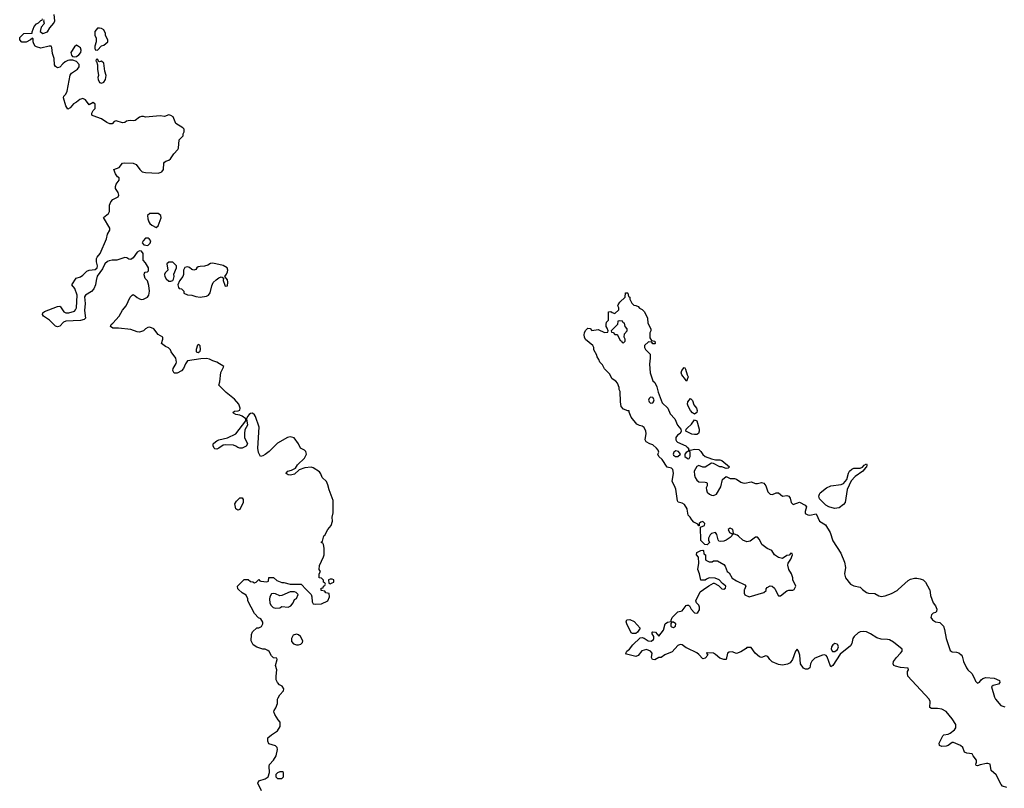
# Model space of a CAD drawing. Header units: inches. Extents: x 2106670 to 2322961, y 36024 to 224899.
# Tile 236 of 256: x 2283628 to 2293026, y 168100 to 175442. Entities that reach past the tile are written whole.
import ezdxf

# ---------------------------------------------------------------- set-up
doc = ezdxf.new("R2010")
doc.units = ezdxf.units.IN
doc.header["$MEASUREMENT"] = 0
for name, color, linetype in [('C2186', 7, 'Continuous'), ('C2187', 7, 'Continuous'), ('C2196', 7, 'Continuous'), ('C2197', 7, 'Continuous')]:
    doc.layers.add(name, color=color, linetype=linetype)

msp = doc.modelspace()

# ---------------------------------------------------------------- linework, layer by layer
at = {"layer": 'C2186', "color": 5}
for points, elevation in [([(2285935.9, 168075.9), (2285902, 168150), (2285910, 168172), (2285970, 168191), (2285999, 168210), (2286014, 168250), (2286008.7, 168310), (2286013.6, 168326.4), (2286051.8, 168368.2), (2286074.5, 168410), (2286089.4, 168470), (2286086, 168490), (2286070, 168506), (2286004.7, 168524.7), (2285995.3, 168550), (2285995.3, 168570), (2285998, 168582), (2286030, 168612), (2286088, 168650), (2286115.3, 168690), (2286115.3, 168730), (2286094.6, 168754.6), (2286064.7, 168804.7), (2286055.3, 168830), (2286056.4, 168843.6), (2286072.9, 168867.1), (2286088.7, 168910), (2286088.7, 168950), (2286094.6, 168965.4), (2286110, 168994), (2286146, 169030), (2286148, 169050), (2286134.6, 169074.6), (2286108.8, 169088.9), (2286088.8, 169108.9), (2286076.4, 169136.4), (2286075.3, 169170), (2286082, 169230), (2286068.7, 169271.3), (2286086, 169330), (2286082, 169342), (2286050, 169346), (2286030, 169366), (2286010, 169406), (2285996.4, 169416.4), (2285970, 169428), (2285950, 169428.7), (2285890, 169448.7), (2285858, 169470), (2285838, 169510), (2285842, 169570), (2285850, 169594), (2285890, 169632), (2285910, 169632), (2285934.6, 169645.4), (2285948, 169670), (2285947.3, 169687.3), (2285930, 169718), (2285908.8, 169728.9), (2285868, 169770), (2285806, 169890), (2285806, 169910), (2285790, 169946), (2285750, 169966), (2285716, 170000)], 40), ([(2286363.6, 170000), (2286411.6, 169951.6), (2286418, 169930), (2286419.6, 169879.6), (2286430, 169862), (2286450, 169858), (2286510, 169861), (2286568.4, 169891.6), (2286586, 169930), (2286582, 169962), (2286550, 169968), (2286542, 169982), (2286506, 169990), (2286506, 170000)], 40), ([(2290000, 169437.8), (2289990, 169442.7), (2289951.1, 169471.1), (2289933.1, 169473.1), (2289910, 169465.1), (2289855.8, 169404.2), (2289786.2, 169373.8), (2289750, 169348.7), (2289730, 169348), (2289690, 169328), (2289669.1, 169329.1), (2289658, 169350), (2289664, 169390), (2289649.6, 169409.6), (2289610, 169426.3), (2289566.2, 169413.8), (2289530, 169369.3), (2289510, 169358), (2289421.5, 169381.5), (2289414, 169390), (2289422.7, 169410), (2289449.6, 169430.4), (2289481.2, 169470), (2289550, 169536.3), (2289570, 169540.4), (2289590, 169532.7), (2289627.8, 169507.7), (2289653.9, 169506.1), (2289677.7, 169522.3), (2289682, 169530), (2289680.9, 169550), (2289666, 169574), (2289664, 169590), (2289670, 169593), (2289698, 169590), (2289730, 169552), (2289774, 169610), (2289789.5, 169670.5), (2289810, 169686), (2289847.3, 169692.7), (2289847.3, 169707.3), (2289855.1, 169730), (2289910, 169784.9), (2289950, 169796), (2289990, 169846), (2290000, 169848.2)], 20)]:
    msp.add_lwpolyline(points, dxfattribs=dict(at, elevation=elevation))
for points, elevation in [([(2286250, 169978), (2286210, 169978), (2286130, 169941.2), (2286110, 169939), (2286070, 169957.2), (2286050, 169961.2), (2286030, 169958), (2286014.8, 169930), (2286012.7, 169907.3), (2286015.3, 169870), (2286024.4, 169850), (2286048, 169828.1), (2286070, 169819.5), (2286110, 169824.4), (2286130, 169837.3), (2286190, 169830.4), (2286217.4, 169842.6), (2286237.2, 169870), (2286250, 169902), (2286270, 169914), (2286286, 169950), (2286266, 169970)], 40), ([(2289478, 169578), (2289465.6, 169585.6), (2289423.7, 169670), (2289417.2, 169690), (2289422, 169710), (2289452.5, 169712.5), (2289494.6, 169694.6), (2289550.7, 169630.7), (2289524, 169590), (2289510, 169578)], 20), ([(2289852, 169688), (2289844.7, 169675.3), (2289844, 169650), (2289850, 169641), (2289870, 169634.8), (2289889, 169650), (2289891.6, 169670), (2289870, 169685.2)], 20), ([(2286270, 169571.5), (2286238.8, 169561.2), (2286221, 169530), (2286221, 169501), (2286241, 169481), (2286270, 169471), (2286290, 169471), (2286310, 169478), (2286328.8, 169491.1), (2286329.2, 169510), (2286309.6, 169550), (2286290, 169566)], 40), ([(2286110, 168258), (2286090, 168248), (2286072, 168230), (2286072, 168210), (2286090, 168192), (2286130, 168194), (2286146, 168210), (2286146, 168250), (2286136.4, 168256.4)], 40)]:
    msp.add_lwpolyline(points, close=True, dxfattribs=dict(at, elevation=elevation))
at = {"layer": 'C2187', "color": 5}
for points, elevation in [([(2283858, 175442), (2283854, 175430), (2283862, 175410), (2283859.6, 175400.4), (2283832, 175370), (2283822, 175330), (2283850, 175311.3), (2283892.7, 175327.3), (2283914.6, 175365.4), (2283952.5, 175407.5), (2283962, 175430), (2283958, 175490)], 40), ([(2286506, 170000), (2286506, 170010), (2286526, 170014), (2286528.4, 170031.6), (2286542, 170038), (2286546, 170050), (2286542, 170062), (2286528.4, 170068.4), (2286527.3, 170087.3), (2286518, 170098), (2286507.3, 170107.3), (2286486, 170110), (2286486, 170150), (2286498, 170170), (2286488, 170190), (2286488.8, 170228.9), (2286529, 170310), (2286533.2, 170330), (2286533.2, 170393.2), (2286527.3, 170427.3), (2286522, 170442), (2286510, 170446), (2286510, 170454), (2286518, 170462), (2286530, 170511.3), (2286542, 170518), (2286570, 170571.3), (2286602, 170610), (2286614, 170650), (2286609, 170690), (2286619, 170730), (2286619.5, 170850), (2286580.9, 170950), (2286570, 170998), (2286556, 171030), (2286516, 171070), (2286503.2, 171103.2), (2286490, 171122), (2286430, 171162), (2286410, 171168.7), (2286350, 171162), (2286296.9, 171143.1), (2286250, 171102), (2286214, 171090), (2286190, 171095.3), (2286170, 171108), (2286170, 171111.3), (2286188.7, 171130), (2286221.2, 171138.8), (2286262, 171158), (2286279, 171190), (2286346.8, 171253.2), (2286364, 171290), (2286358, 171318), (2286348, 171330), (2286308.7, 171350), (2286288.7, 171390), (2286248.8, 171448.9), (2286210, 171457.2), (2286184.7, 171450), (2286090, 171395.1), (2286010, 171317.2), (2285970, 171288.7), (2285950, 171275.3), (2285926, 171270), (2285908.8, 171308.9), (2285901.2, 171350), (2285914, 171550), (2285879.3, 171650), (2285870, 171668.7), (2285850, 171682), (2285830, 171679), (2285818, 171670), (2285802, 171650), (2285794, 171630), (2285802, 171570), (2285777.3, 171522.7), (2285773, 171490), (2285774, 171450), (2285801, 171390), (2285790.5, 171369.5), (2285750.5, 171349.5), (2285730, 171349), (2285710, 171354), (2285690, 171369), (2285670, 171376), (2285590, 171382), (2285570, 171377), (2285530, 171347.3), (2285510, 171338.4), (2285490, 171343.7), (2285483.7, 171350), (2285474.5, 171370), (2285475.1, 171390), (2285482, 171398), (2285510, 171419.3), (2285530, 171428), (2285610, 171447.3), (2285690, 171486.8), (2285786, 171610), (2285786, 171630), (2285750, 171655.3), (2285730, 171664), (2285690, 171669.3), (2285670, 171682), (2285664, 171690), (2285678, 171702), (2285714.6, 171705.4), (2285728.7, 171711.3), (2285733.2, 171730), (2285719.3, 171770), (2285678, 171818), (2285599.5, 171879.5), (2285528, 171950), (2285538, 171982), (2285548.8, 172071.1), (2285578, 172130), (2285510, 172169.3), (2285470, 172182), (2285438.3, 172198.3), (2285410, 172204.7), (2285357.3, 172202.7), (2285230, 172182), (2285210, 172155.3), (2285190.7, 172110), (2285172, 172088), (2285130, 172064), (2285104, 172064), (2285089, 172090), (2285094, 172110), (2285121.5, 172158.5), (2285123.7, 172170), (2285118, 172210), (2285075.3, 172270), (2285068.4, 172288.4), (2285048.4, 172308.4), (2285020.2, 172320.2), (2284982, 172350), (2284994, 172390), (2284994, 172410), (2284950, 172435.3), (2284908, 172490), (2284870, 172504), (2284850, 172501.2), (2284830, 172489.2), (2284810, 172469.4), (2284770, 172458), (2284750, 172460.9), (2284690, 172482.9), (2284570, 172495.6), (2284516, 172496), (2284494, 172510), (2284502.7, 172530), (2284518.2, 172541.8), (2284577.6, 172610), (2284610, 172667.7), (2284644.5, 172710), (2284682.9, 172790), (2284701.2, 172810), (2284710, 172815.5), (2284730, 172805.5), (2284747.8, 172787.8), (2284770, 172774.4), (2284790, 172770.4), (2284810, 172773), (2284835.1, 172784.9), (2284847.3, 172792.7), (2284859.3, 172810), (2284866.6, 172850), (2284861.5, 172901.5), (2284847.2, 172947.2), (2284827, 172970), (2284815.3, 173004.7), (2284818, 173022), (2284826, 173030), (2284847.3, 173032.7), (2284856.4, 173043.6), (2284858, 173070), (2284830, 173118), (2284806, 173146), (2284806.6, 173210), (2284792.1, 173232.1), (2284770, 173234.5), (2284750, 173221.6), (2284712.5, 173167.5), (2284690, 173152.3), (2284670, 173154.5), (2284650, 173166), (2284630, 173171), (2284554.1, 173145.9), (2284510, 173144.2), (2284482.2, 173137.8), (2284467.7, 173132.3), (2284441.3, 173110), (2284419.4, 173060.6), (2284367.6, 172992.4), (2284356.5, 172950), (2284352, 172908), (2284336.4, 172870), (2284313.8, 172846.2), (2284254.8, 172810), (2284246.2, 172793.8), (2284252.7, 172730), (2284245.5, 172665.5), (2284257.3, 172590), (2284243.4, 172576.6), (2284210, 172567.8), (2284070, 172562.9), (2284046.7, 172553.3), (2284010, 172514), (2283990, 172508.7), (2283970, 172515.3), (2283911.9, 172571.9), (2283855.3, 172610), (2283845.6, 172625.6), (2283850, 172642), (2283864.8, 172655.2), (2283990, 172703.7), (2284010, 172704.4), (2284018.2, 172698.2), (2284050, 172650.6), (2284070, 172640.5), (2284097.2, 172642.8), (2284150, 172656.3), (2284162, 172670), (2284169.6, 172690.4), (2284176.2, 172810), (2284153.3, 172873.3), (2284126, 172910), (2284167.3, 172972.7), (2284210, 172986.7), (2284230, 173000.3), (2284270, 173039.6), (2284290, 173047.9), (2284350, 173054.9), (2284367.6, 173072.4), (2284372.1, 173090), (2284359.8, 173130), (2284360.6, 173159.4), (2284366.1, 173173.9), (2284396.3, 173210), (2284458, 173350), (2284466.5, 173393.5), (2284489.3, 173430), (2284489.2, 173450), (2284428.4, 173551.6), (2284477, 173590), (2284483.7, 173610), (2284484, 173670), (2284496.5, 173703.5), (2284516.5, 173723.5), (2284568, 173750), (2284574.6, 173765.4), (2284568.7, 173790), (2284544, 173830), (2284544, 173850), (2284549.3, 173870.7), (2284578, 173910), (2284578, 173930), (2284562, 173942), (2284542, 173970), (2284528, 174012), (2284578, 174030), (2284610, 174071), (2284630, 174076), (2284710, 174071.3), (2284739.1, 174059.1), (2284774, 174010), (2284798, 173990), (2284830, 173983.1), (2284950, 173975.2), (2284970, 173981.8), (2284984.2, 173990), (2285001.2, 174010), (2285004.5, 174070), (2285010, 174081), (2285022, 174090), (2285050, 174099.1), (2285067.8, 174112.2), (2285098, 174162), (2285139, 174201), (2285144, 174216), (2285150, 174294), (2285187.3, 174332.7), (2285188, 174350), (2285198, 174370), (2285196.4, 174396.4), (2285186, 174410), (2285118, 174450), (2285093.5, 174513.5), (2285070, 174527.6), (2285050, 174531.8), (2285010, 174516), (2284970, 174524.2), (2284830, 174509.3), (2284810, 174516.2), (2284790, 174516.9), (2284770, 174509.6), (2284730, 174478), (2284710, 174474.5), (2284690, 174479.5), (2284663, 174477), (2284647.7, 174472.3), (2284630, 174459), (2284610, 174455.3), (2284550, 174475.3), (2284530, 174468), (2284510, 174448), (2284488.4, 174448.4), (2284460.2, 174460.2), (2284410, 174495.3), (2284330, 174522), (2284318, 174530), (2284318, 174550), (2284330, 174574), (2284347.3, 174592.7), (2284350, 174635.3), (2284330, 174652), (2284290, 174628), (2284255.4, 174675.4), (2284230, 174688.6), (2284200.8, 174679.2), (2284170, 174653.6), (2284142.2, 174637.8), (2284110, 174600.9), (2284087.9, 174587.9), (2284070, 174619), (2284045.1, 174694.9), (2284049.5, 174710.5), (2284069.3, 174730.7), (2284082, 174758), (2284109.3, 174910.7), (2284122, 174930), (2284180.9, 174970), (2284194.5, 174990), (2284194.9, 175014.9), (2284170, 175040.9), (2284136.5, 175056.5), (2284103.5, 175056.5), (2284086.8, 175053.2), (2284061.4, 175038.6), (2284038.8, 175021.2), (2284010, 174988), (2283990, 174982), (2283970, 174995.3), (2283959, 175010), (2283957.2, 175070), (2283940.1, 175120.1), (2283936, 175176), (2283928.8, 175188.9), (2283910, 175189.2), (2283830, 175169.4), (2283790, 175181.2), (2283775.3, 175190), (2283762, 175210), (2283755.3, 175230), (2283758, 175258), (2283750, 175266), (2283732, 175248), (2283688.4, 175228.4), (2283648.4, 175228.4), (2283628, 175248), (2283628.4, 175271.6), (2283666, 175310), (2283746, 175314), (2283746, 175326), (2283764.7, 175375.3), (2283790, 175402), (2283808.4, 175411.6), (2283830, 175434), (2283842, 175438), (2283846, 175450)], 40), ([(2290000, 170766), (2289999.3, 170770), (2289972.7, 170810), (2289950, 170822.7), (2289912.9, 170832.9), (2289906.8, 170846.8), (2289890, 170958), (2289879.5, 170990), (2289857, 171030), (2289867.2, 171110), (2289863.8, 171143.8), (2289850, 171156.9), (2289808.1, 171168.1), (2289761.3, 171241.3), (2289729.2, 171270), (2289719, 171290), (2289728.7, 171310), (2289721.2, 171330), (2289706, 171350), (2289670, 171380.7), (2289642, 171390), (2289609.2, 171409.2), (2289599, 171430), (2289607.3, 171490), (2289605.6, 171510), (2289590, 171546), (2289570, 171559.3), (2289544.1, 171564.1), (2289517.2, 171577.2), (2289464.7, 171644.7), (2289446, 171694), (2289446, 171706), (2289434, 171706), (2289390, 171722), (2289370, 171748), (2289362, 171790), (2289358, 171890), (2289348.8, 171908.9), (2289348.4, 171928.4), (2289335.3, 171970), (2289318, 171990), (2289282, 172010), (2289258, 172058), (2289210, 172106), (2289190, 172146), (2289166, 172170), (2289156.4, 172196.4), (2289140.4, 172220.4), (2289136.4, 172236.4), (2289108.8, 172288.9), (2289108, 172310), (2289098, 172330), (2289030, 172388), (2289018, 172410), (2289015.3, 172430), (2289018, 172450), (2289030, 172474), (2289050, 172494), (2289071.6, 172491.6), (2289090, 172474), (2289150, 172482), (2289210, 172454), (2289242, 172458), (2289246, 172470), (2289236.4, 172496.4), (2289226, 172510), (2289226, 172530), (2289228.4, 172551.6), (2289247.3, 172572.7), (2289248.4, 172651.6), (2289270, 172654), (2289283.6, 172643.6), (2289310, 172634), (2289346, 172670), (2289346, 172690), (2289338, 172710), (2289340.4, 172719.6), (2289356.4, 172743.6), (2289406, 172790), (2289410, 172834), (2289430, 172834), (2289434, 172830), (2289438, 172798), (2289451.6, 172791.6), (2289452.7, 172772.7), (2289470, 172734), (2289490, 172714), (2289510, 172712), (2289530, 172702), (2289545.4, 172685.4), (2289570, 172672), (2289590.9, 172650.9), (2289622, 172590), (2289623.6, 172543.6), (2289652, 172490), (2289651.6, 172468.4), (2289642, 172450), (2289643.6, 172403.6), (2289658, 172378), (2289691.2, 172371.1), (2289694, 172350), (2289690, 172346), (2289670, 172346), (2289662, 172362), (2289630, 172366), (2289592, 172330), (2289592, 172310), (2289602, 172290), (2289645.4, 172245.4), (2289647.3, 172210), (2289638.4, 172150), (2289644.7, 172070), (2289672.8, 171992.8), (2289690, 171974.8), (2289710, 171934.8), (2289722.6, 171882.6), (2289761.3, 171781.3), (2289813.4, 171730), (2289837.3, 171677.3), (2289880.7, 171630), (2289906, 171570), (2289938, 171530), (2289942, 171510), (2289931.3, 171490), (2289907.1, 171472.9), (2289891.3, 171450), (2289891.3, 171430), (2289896.9, 171416.9), (2289906.4, 171406.4), (2289986, 171370), (2290000, 171358.9)], 20), ([(2290000, 172005.2), (2289998.8, 172001.2), (2289990, 171988), (2289984.5, 172004.5), (2289949.3, 172050), (2289941.2, 172070), (2289949.2, 172090), (2289970, 172118), (2289976, 172116), (2289982, 172102), (2290000, 172050.8)], 20), ([(2290000, 171503.5), (2289986, 171510), (2289988, 171530), (2290000, 171541.3)], 20), ([(2290000, 171313), (2289990, 171308), (2289978, 171290), (2289978, 171270), (2290000, 171253.5)], 20), ([(2285716, 170000), (2285710, 170006), (2285708, 170030), (2285770, 170094), (2285810, 170094), (2285830, 170074), (2285852, 170072), (2285870, 170062), (2285886, 170070), (2285910, 170094), (2285921, 170081), (2285930, 170078), (2285987.3, 170072.7), (2286002, 170078), (2286007.3, 170112.7), (2286050, 170114), (2286083.6, 170083.6), (2286130, 170064.7), (2286150, 170064.7), (2286210, 170051.3), (2286314, 170050), (2286363.6, 170000)], 40)]:
    msp.add_lwpolyline(points, dxfattribs=dict(at, elevation=elevation))
for points, elevation in [([(2284390, 175362), (2284370, 175362), (2284346, 175330), (2284346, 175290), (2284358, 175270), (2284358, 175230), (2284344.7, 175190), (2284344.7, 175170), (2284350, 175154), (2284370, 175152), (2284408.8, 175191.1), (2284430, 175198), (2284468, 175230), (2284468, 175250), (2284448, 175290), (2284448, 175310), (2284430, 175346), (2284410, 175358)], 40), ([(2284170, 175199), (2284150, 175184), (2284117.3, 175130), (2284122, 175102), (2284130.7, 175090.7), (2284150, 175086), (2284170, 175090.4), (2284193.7, 175106.3), (2284211.8, 175130), (2284216.2, 175150), (2284210, 175174)], 40), ([(2284370, 175066), (2284358, 175062), (2284354, 175050), (2284362, 175042), (2284372, 175012), (2284371.3, 174968.7), (2284379.3, 174910), (2284375.3, 174890), (2284377.6, 174870), (2284390, 174843), (2284410, 174835.5), (2284430, 174844), (2284447.3, 174870), (2284452.3, 174910), (2284439.3, 174950), (2284430, 175026), (2284410, 175046), (2284390, 175038), (2284382, 175042)], 40), ([(2284950, 173591.5), (2284870, 173591.2), (2284848.8, 173570), (2284850, 173538), (2284861.3, 173510), (2284870, 173494), (2284890, 173478.8), (2284930, 173458), (2284950, 173472), (2284978, 173550), (2284976, 173570)], 40), ([(2284830, 173355.1), (2284806.8, 173330), (2284798, 173310), (2284814, 173290), (2284850, 173284.7), (2284873.6, 173306.4), (2284879, 173330), (2284864, 173350), (2284854.9, 173354.9)], 40), ([(2285090, 173126), (2285050, 173126), (2285034, 173110), (2285042, 173050), (2285016, 173024), (2285011, 173009), (2285014, 172990), (2285026.2, 172966.2), (2285050, 172944), (2285070, 172944), (2285089.3, 172950.7), (2285096, 172964), (2285101.2, 172990), (2285098, 173010), (2285126, 173070), (2285126, 173090)], 40), ([(2285470, 173116), (2285450, 173112.3), (2285423, 173097), (2285393, 173087), (2285350, 173085.1), (2285330, 173079.5), (2285317.3, 173070), (2285310, 173055.3), (2285291.3, 173048.7), (2285270, 173056), (2285250, 173074.5), (2285230, 173079.5), (2285204.1, 173075.9), (2285190.5, 173050), (2285190.6, 173009.4), (2285186, 172990), (2285153.7, 172946.3), (2285138, 172910), (2285143.6, 172883.6), (2285150, 172874), (2285174, 172870), (2285194, 172850), (2285194, 172830), (2285230, 172812), (2285271.2, 172811.1), (2285310, 172798), (2285350, 172791.3), (2285410, 172801), (2285430, 172811), (2285446.8, 172833.2), (2285461.5, 172898.5), (2285474, 172930), (2285502.5, 172957.5), (2285530, 172976), (2285550, 172984.7), (2285562, 172982), (2285572.7, 172972.7), (2285570.8, 172950), (2285585.1, 172905.1), (2285590, 172896), (2285610, 172898), (2285615.6, 172935.6), (2285610, 172955.3), (2285586, 172990), (2285602, 173010), (2285610, 173034), (2285614, 173050), (2285608, 173070), (2285570, 173094)], 40), ([(2289350, 172566), (2289338, 172562), (2289334, 172530), (2289274, 172470), (2289278, 172458), (2289292.7, 172452.7), (2289310, 172434), (2289330, 172434), (2289334, 172430), (2289358, 172378), (2289372.7, 172372.7), (2289378, 172358), (2289390, 172354), (2289406, 172370), (2289406, 172390), (2289398, 172410), (2289400.4, 172439.6), (2289426, 172470), (2289426, 172490), (2289406, 172510), (2289402, 172542), (2289387.3, 172547.3), (2289382, 172562)], 20), ([(2285338, 172338), (2285326.4, 172333.6), (2285312, 172290), (2285314, 172270), (2285330, 172262), (2285350, 172274), (2285354, 172290), (2285350, 172326)], 40), ([(2289650, 171835.1), (2289636.4, 171823.6), (2289628.5, 171808.5), (2289636.3, 171790), (2289650, 171778), (2289670, 171780.7), (2289678, 171790), (2289683.7, 171810), (2289671.7, 171831.7)], 20), ([(2289890, 171324.7), (2289872.4, 171310), (2289865.5, 171290), (2289870, 171281.6), (2289888.3, 171268.3), (2289910, 171269), (2289934, 171290), (2289917.1, 171317.1)], 20), ([(2285710, 170755.3), (2285690, 170768.7), (2285683.1, 170816.9), (2285696.4, 170843.6), (2285730, 170874), (2285750, 170874), (2285759.6, 170859.6), (2285762, 170830), (2285730, 170764)], 40), ([(2286610, 170098), (2286590, 170098), (2286574, 170090), (2286578, 170058), (2286590, 170054), (2286610, 170062), (2286626, 170070), (2286626, 170090)], 40)]:
    msp.add_lwpolyline(points, close=True, dxfattribs=dict(at, elevation=elevation))
at = {"layer": 'C2196', "color": 5, "elevation": 20}
for points in [[(2290000, 169848.2), (2290010.5, 169850.5), (2290022.8, 169842.8), (2290037.1, 169810), (2290070, 169776.3), (2290090, 169774), (2290099.6, 169780.4), (2290116.4, 169803.6), (2290115.8, 169830), (2290109.6, 169850), (2290089, 169870), (2290081.2, 169890), (2290122.9, 169977.1), (2290155, 170000)], [(2290544.9, 170000), (2290543.4, 169996.6), (2290543.9, 169963.9), (2290549.2, 169949.2), (2290590, 169929.2), (2290731.4, 169968.6), (2290753.2, 169990), (2290753.7, 170000)], [(2290839.2, 170000), (2290870, 169938), (2290890, 169938), (2290950, 169986), (2290970, 169991.3), (2291008.4, 169991.6), (2291020.4, 169999.6), (2291020.6, 170000)], [(2291673.9, 170000), (2291710, 169969.2), (2291730, 169962.3), (2291790, 169959.5), (2291830, 169937), (2291850, 169933.4), (2291890, 169939.6), (2291950, 169959.5), (2292002, 169990), (2292013.4, 170000)], [(2292311.4, 170000), (2292314.4, 169994.4), (2292322.3, 169942.3), (2292346.8, 169870), (2292370, 169842), (2292381, 169810), (2292378, 169790), (2292370, 169778), (2292346.4, 169773.6), (2292330, 169758), (2292326, 169730), (2292342, 169710), (2292370.9, 169690.9), (2292410, 169682), (2292445.5, 169650), (2292456.5, 169616.5), (2292472.4, 169530), (2292510, 169417.3), (2292530, 169403.8), (2292570, 169400.5), (2292592.5, 169392.5), (2292614.9, 169374.9), (2292623.4, 169363.4), (2292638, 169310), (2292664.9, 169250), (2292678.7, 169230), (2292715.1, 169195.1), (2292741.1, 169150), (2292750, 169122.8), (2292770, 169104.9), (2292790, 169114.8), (2292804.4, 169135.6), (2292822.7, 169150), (2292850, 169157.1), (2292930, 169150.3), (2292978.8, 169130), (2292984, 169110), (2292970, 169093.2), (2292918.5, 169081.5), (2292904.9, 169070), (2292931.6, 168970), (2292942.6, 168950), (2292993.4, 168890), (2293030, 168876.4)], [(2293050, 168107.6), (2293010, 168119.5), (2292995.2, 168135.2), (2292948.7, 168228.7), (2292901.7, 168270), (2292889.7, 168329.7), (2292870, 168336.4), (2292855.2, 168335.2), (2292795.8, 168324.2), (2292770, 168314), (2292758, 168318), (2292754, 168330), (2292761.2, 168350), (2292762, 168370), (2292729.1, 168409.1), (2292718, 168430), (2292670, 168436), (2292644.8, 168444.8), (2292629.2, 168490), (2292609.5, 168509.5), (2292542.6, 168537.4), (2292530, 168536.9), (2292490.2, 168509.8), (2292470, 168503.1), (2292430, 168498.3), (2292407.1, 168507.1), (2292404.2, 168530), (2292440.6, 168599.4), (2292450, 168610.4), (2292490, 168618), (2292510, 168627.2), (2292550, 168658.3), (2292563, 168677), (2292563.9, 168710), (2292530, 168763.6), (2292470, 168834.8), (2292430, 168855), (2292390, 168860.8), (2292330, 168861.3), (2292315.1, 168870), (2292316.9, 168930), (2292307.6, 168950), (2292106.6, 169170), (2292100.9, 169199.1), (2292103.2, 169216.8), (2292112, 169230), (2292108.4, 169248.4), (2292034.8, 169254.8), (2291986, 169266), (2291973.2, 169273.2), (2291964, 169290), (2291969.2, 169310), (2291995.8, 169350), (2292036.9, 169390), (2292049.7, 169410), (2292050.9, 169430), (2291970, 169497.1), (2291930, 169516.5), (2291910, 169521.4), (2291850, 169523.9), (2291810, 169535.8), (2291750, 169576.8), (2291710, 169594), (2291682.2, 169597.8), (2291650, 169594), (2291630, 169584.4), (2291592.4, 169550), (2291581.2, 169530), (2291570, 169483.7), (2291558, 169462), (2291458.4, 169381.6), (2291390, 169273.2), (2291370, 169261.2), (2291365.6, 169265.6), (2291335.3, 169355.3), (2291326.8, 169366.8), (2291310, 169376), (2291290, 169372.7), (2291218.5, 169341.5), (2291190, 169314), (2291176, 169290), (2291170.7, 169249.3), (2291150, 169239), (2291130, 169239), (2291110, 169248.7), (2291082, 169290), (2291076, 169370), (2291062, 169410), (2291050, 169428), (2291032, 169410), (2291006, 169330), (2290981.4, 169298.6), (2290955.9, 169284.1), (2290910, 169276), (2290870, 169280.9), (2290809.4, 169309.4), (2290788, 169330), (2290770, 169358), (2290750, 169366), (2290710, 169348), (2290690, 169355.3), (2290648, 169390), (2290610, 169446), (2290570, 169446), (2290563.6, 169436.4), (2290510, 169402), (2290470, 169388.7), (2290430, 169404), (2290399.8, 169400.2), (2290384.7, 169390), (2290370, 169328.7), (2290350, 169328.7), (2290310, 169342), (2290270, 169379), (2290250, 169389.2), (2290194, 169394), (2290190, 169398), (2290184.7, 169390), (2290196, 169370), (2290170, 169342), (2290150, 169335.3), (2290110, 169379), (2290090, 169394), (2290000, 169437.8)]]:
    msp.add_lwpolyline(points, dxfattribs=at)
msp.add_lwpolyline([(2291410, 169482.4), (2291388.9, 169470), (2291376, 169450), (2291372, 169430), (2291387.5, 169407.5), (2291410, 169406.4), (2291433.1, 169426.9), (2291442.9, 169450), (2291436.9, 169470), (2291430, 169476.9)], close=True, dxfattribs=at)
at = {"layer": 'C2197', "color": 5, "elevation": 20}
for points in [[(2290000, 172050.8), (2290007.3, 172030), (2290000, 172005.2)], [(2290000, 171541.3), (2290040.5, 171579.5), (2290070, 171618.8), (2290090, 171611), (2290114, 171530), (2290114.8, 171510), (2290106.8, 171490), (2290090, 171480.7), (2290070, 171478.4), (2290043.3, 171483.3), (2290000, 171503.5)], [(2290000, 171358.9), (2290011.3, 171350), (2290012.7, 171332.7), (2290031.3, 171331.3), (2290070, 171340.7), (2290110, 171336), (2290130, 171318), (2290150, 171286.8), (2290170, 171270.8), (2290230, 171246), (2290270, 171237.3), (2290310, 171237.3), (2290330, 171230.7), (2290402, 171170), (2290390, 171158), (2290370, 171155.3), (2290330, 171169), (2290309.4, 171169.4), (2290250, 171202), (2290230, 171204), (2290170, 171166.6), (2290147.3, 171167.3), (2290110, 171184), (2290090, 171175.3), (2290066.4, 171130), (2290068.6, 171090), (2290075.5, 171070), (2290090, 171042.8), (2290110, 171028), (2290170, 171024.7), (2290182, 171022), (2290190, 171014), (2290191.3, 170990), (2290181, 170970), (2290182.8, 170950), (2290191, 170930), (2290211, 170910), (2290230, 170899.1), (2290250, 170897.3), (2290279, 170910), (2290320.2, 170979.8), (2290335.3, 171050), (2290370, 171078), (2290410, 171058), (2290450, 171058), (2290470, 171051.3), (2290510, 171024.7), (2290530, 171018), (2290550, 171016), (2290610, 171026), (2290650.9, 171010.9), (2290670, 171010.8), (2290710, 171020.7), (2290730, 171014.8), (2290750.5, 170990.5), (2290770, 170931.3), (2290790, 170910.8), (2290812.5, 170907.5), (2290850, 170921), (2290870, 170921), (2290910, 170891.3), (2290950, 170896), (2290970, 170891), (2290981, 170870), (2290991, 170830), (2291010, 170811), (2291070, 170833), (2291124.9, 170804.9), (2291138.8, 170790), (2291125.2, 170745.2), (2291125.2, 170725.2), (2291150, 170710.6), (2291170, 170708.5), (2291230, 170722), (2291263, 170650), (2291318, 170618), (2291362.8, 170542.8), (2291390, 170462.8), (2291464.9, 170344.9), (2291500.3, 170260.2), (2291509.2, 170210), (2291500.7, 170150), (2291511.9, 170110), (2291558.7, 170050), (2291590, 170034.4), (2291650, 170020.3), (2291673.9, 170000)], [(2290000, 171253.5), (2290010, 171246), (2290018, 171250), (2290028, 171270), (2290027.3, 171307.3), (2290022, 171322), (2290010, 171326), (2290004.7, 171315.3), (2290000, 171313)], [(2291020.6, 170000), (2291035.3, 170030), (2291008, 170090), (2291008, 170110), (2290995.3, 170150), (2290969.4, 170189.4), (2290961.2, 170230), (2290962, 170250), (2290988, 170290), (2291006, 170330), (2291002, 170342), (2290990, 170346), (2290972, 170328), (2290950, 170322), (2290910, 170295.3), (2290870, 170305.2), (2290834, 170330), (2290808.7, 170370), (2290761.2, 170390), (2290712.7, 170430), (2290690, 170475.3), (2290670, 170499), (2290650, 170499), (2290599.3, 170460.7), (2290570, 170455.1), (2290529.6, 170469.6), (2290490, 170509.2), (2290476.6, 170516.6), (2290450, 170528.7), (2290432, 170528), (2290424.7, 170510), (2290410, 170495.3), (2290370.6, 170469.4), (2290350, 170459), (2290316.4, 170456.4), (2290302, 170462), (2290294.6, 170474.6), (2290282.7, 170522.7), (2290270, 170542), (2290230, 170533.2), (2290219.9, 170520.1), (2290202, 170490), (2290202, 170470), (2290211.6, 170448.4), (2290190, 170426), (2290167.3, 170427.3), (2290130, 170466), (2290126, 170594), (2290166, 170610), (2290168.7, 170630), (2290150, 170648.7), (2290130, 170642), (2290112, 170630), (2290114, 170606), (2290110, 170606), (2290102, 170622), (2290061.2, 170641.2), (2290042.7, 170662.7), (2290028.7, 170690), (2290009.4, 170709.4), (2290000, 170766)], [(2290155, 170000), (2290204.7, 170035.3), (2290250, 170058), (2290258, 170058), (2290298, 170038), (2290330, 170004.7), (2290350, 170002), (2290366, 170010), (2290368, 170030), (2290350, 170048), (2290336.4, 170056.4), (2290306, 170090), (2290267.3, 170107.3), (2290210, 170108.7), (2290182, 170098), (2290170, 170088), (2290128.8, 170088.9), (2290118, 170150), (2290102, 170190), (2290109, 170250), (2290108, 170308), (2290088, 170330), (2290090, 170351.3), (2290130, 170372), (2290150, 170374), (2290154, 170370), (2290158, 170338), (2290174, 170330), (2290174, 170290), (2290178, 170278), (2290210, 170262), (2290236.4, 170263.6), (2290250, 170274), (2290290, 170274), (2290350, 170238), (2290362, 170222), (2290382, 170170), (2290398.8, 170158.8), (2290428.3, 170108.3), (2290470, 170081), (2290550, 170044.7), (2290558.8, 170030), (2290544.9, 170000)], [(2292013.4, 170000), (2292110, 170084.9), (2292130, 170097.1), (2292170, 170108.4), (2292190, 170108.5), (2292222, 170102), (2292250.5, 170090), (2292274, 170070), (2292311.4, 170000)], [(2290753.7, 170000), (2290754, 170006), (2290762, 170018), (2290790, 170034), (2290810, 170030.8), (2290832.8, 170012.8), (2290839.2, 170000)]]:
    msp.add_lwpolyline(points, dxfattribs=at)
for points in [[(2290070, 171673.2), (2290050, 171687), (2290030, 171709.5), (2290007.3, 171750), (2290002, 171770), (2290004.5, 171790), (2290030, 171824.7), (2290050, 171804.7), (2290063.7, 171763.7), (2290087.7, 171730), (2290094.4, 171710), (2290090, 171689.2)], [(2291406.4, 170773.6), (2291350, 170786.9), (2291322.9, 170802.9), (2291263.3, 170863.3), (2291256.4, 170890), (2291261.2, 170910), (2291270, 170922.4), (2291330, 170968.7), (2291370, 170988.4), (2291470, 171001.6), (2291490, 171010.6), (2291524.5, 171050), (2291538.9, 171110), (2291549.7, 171130), (2291570, 171148.4), (2291590, 171156.5), (2291650, 171157.6), (2291672.1, 171167.9), (2291690, 171186.8), (2291710, 171198.8), (2291714, 171190), (2291710, 171166), (2291699.9, 171160.1), (2291674.9, 171130), (2291602.2, 171077.8), (2291564, 171035.9), (2291527.2, 170952.8), (2291506.5, 170830), (2291490, 170809.7), (2291450, 170779.8)], [(2290410, 170584.2), (2290389, 170571), (2290403.1, 170543.1), (2290430, 170531.3), (2290442, 170538), (2290433.5, 170573.5)]]:
    msp.add_lwpolyline(points, close=True, dxfattribs=at)

doc.saveas('drawing.dxf')
